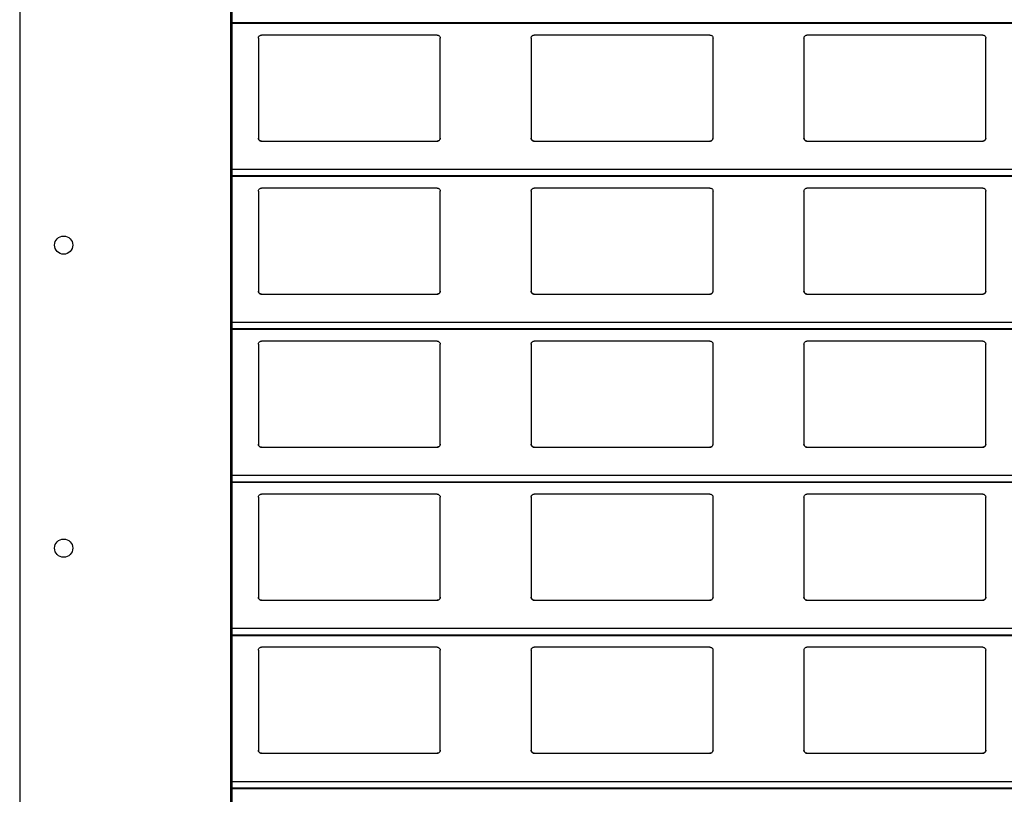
# Model space of a CAD drawing. Header units: millimetres. Extents: x 26 to 422, y 4 to 419.
# Tile 50 of 83: x 209.48 to 215.98, y 394.54 to 399.65. Entities that reach past the tile are written whole.
import ezdxf

# ---------------------------------------------------------------- set-up
doc = ezdxf.new("R2010")
doc.units = ezdxf.units.MM

msp = doc.modelspace()

# ---------------------------------------------------------------- linework, layer by layer
at = {"color": 7, "linetype": 'Continuous', "lineweight": 25}
for p, q in [((209.4795, 404.7596), (209.4795, 354.7596)), ((210.8695, 404.7596), (210.8695, 354.7596)), ((210.8795, 404.7596), (210.8795, 354.7596)), ((210.8795, 399.6242), (251.961, 399.6242)), ((211.0545, 399.5259), (211.0545, 398.8659)), ((212.2345, 399.5459), (211.0745, 399.5459)), ((212.2545, 398.8659), (212.2545, 399.5259)), ((212.8545, 399.5259), (212.8545, 398.8659)), ((214.0345, 399.5459), (212.8745, 399.5459)), ((214.0545, 398.8659), (214.0545, 399.5259)), ((214.6545, 399.5259), (214.6545, 398.8659)), ((215.8345, 399.5459), (214.6745, 399.5459)), ((215.8545, 398.8659), (215.8545, 399.5259)), ((211.0745, 398.8459), (212.2345, 398.8459)), ((212.8745, 398.8459), (214.0345, 398.8459)), ((214.6745, 398.8459), (215.8345, 398.8459)), ((210.8795, 398.6142), (251.961, 398.6142)), ((212.2345, 398.5359), (211.0745, 398.5359)), ((214.0345, 398.5359), (212.8745, 398.5359)), ((215.8345, 398.5359), (214.6745, 398.5359)), ((211.0545, 398.5159), (211.0545, 397.8559)), ((212.2545, 397.8559), (212.2545, 398.5159)), ((212.8545, 398.5159), (212.8545, 397.8559)), ((214.0545, 397.8559), (214.0545, 398.5159)), ((214.6545, 398.5159), (214.6545, 397.8559)), ((215.8545, 397.8559), (215.8545, 398.5159)), ((211.0745, 397.8359), (212.2345, 397.8359)), ((212.8745, 397.8359), (214.0345, 397.8359)), ((214.6745, 397.8359), (215.8345, 397.8359)), ((210.8795, 397.6042), (251.961, 397.6042)), ((211.0545, 397.5059), (211.0545, 396.8459)), ((212.2345, 397.5259), (211.0745, 397.5259)), ((212.2545, 396.8459), (212.2545, 397.5059)), ((212.8545, 397.5059), (212.8545, 396.8459)), ((214.0345, 397.5259), (212.8745, 397.5259)), ((214.0545, 396.8459), (214.0545, 397.5059)), ((214.6545, 397.5059), (214.6545, 396.8459)), ((215.8345, 397.5259), (214.6745, 397.5259)), ((215.8545, 396.8459), (215.8545, 397.5059)), ((211.0745, 396.8259), (212.2345, 396.8259)), ((212.8745, 396.8259), (214.0345, 396.8259)), ((214.6745, 396.8259), (215.8345, 396.8259)), ((210.8795, 396.5942), (251.961, 396.5942)), ((211.0545, 396.4959), (211.0545, 395.8359)), ((212.2345, 396.5159), (211.0745, 396.5159)), ((212.2545, 395.8359), (212.2545, 396.4959)), ((212.8545, 396.4959), (212.8545, 395.8359)), ((214.0345, 396.5159), (212.8745, 396.5159)), ((214.0545, 395.8359), (214.0545, 396.4959)), ((214.6545, 396.4959), (214.6545, 395.8359)), ((215.8345, 396.5159), (214.6745, 396.5159)), ((215.8545, 395.8359), (215.8545, 396.4959)), ((211.0745, 395.8159), (212.2345, 395.8159)), ((212.8745, 395.8159), (214.0345, 395.8159)), ((214.6745, 395.8159), (215.8345, 395.8159)), ((210.8795, 395.5842), (251.961, 395.5842)), ((211.0545, 395.4859), (211.0545, 394.8259)), ((212.2345, 395.5059), (211.0745, 395.5059)), ((212.2545, 394.8259), (212.2545, 395.4859)), ((212.8545, 395.4859), (212.8545, 394.8259)), ((214.0345, 395.5059), (212.8745, 395.5059)), ((214.0545, 394.8259), (214.0545, 395.4859)), ((214.6545, 395.4859), (214.6545, 394.8259)), ((215.8345, 395.5059), (214.6745, 395.5059)), ((215.8545, 394.8259), (215.8545, 395.4859)), ((211.0745, 394.8059), (212.2345, 394.8059)), ((212.8745, 394.8059), (214.0345, 394.8059)), ((214.6745, 394.8059), (215.8345, 394.8059)), ((210.8795, 394.5742), (251.961, 394.5742))]:
    msp.add_line(p, q, dxfattribs=at)
at = {"color": 8, "linetype": 'Continuous', "lineweight": 25}
for p, q in [((251.961, 399.6261), (210.8795, 399.6261)), ((251.961, 398.6583), (210.8795, 398.6583)), ((251.961, 398.6162), (210.8795, 398.6162)), ((251.961, 397.6483), (210.8795, 397.6483)), ((251.961, 397.6061), (210.8795, 397.6061)), ((251.961, 396.6383), (210.8795, 396.6383)), ((251.961, 396.5961), (210.8795, 396.5961)), ((251.961, 395.6283), (210.8795, 395.6283)), ((251.961, 395.5862), (210.8795, 395.5862)), ((251.961, 394.6183), (210.8795, 394.6183)), ((251.961, 394.5761), (210.8795, 394.5761))]:
    msp.add_line(p, q, dxfattribs=at)
at = {"color": 7, "linetype": 'Continuous', "lineweight": 25}
for centre in [(209.7696, 398.1596), (209.7696, 396.1596)]:
    msp.add_circle(centre, 0.06, dxfattribs=at)
for points, knots in [([(211.0545, 399.5259), (211.0547, 399.5284), (211.0552, 399.5332), (211.0592, 399.5396), (211.065, 399.544), (211.0705, 399.5458), (211.0736, 399.5459), (211.0745, 399.5459)], [0, 0, 0, 0, 0.241314, 0.482883, 0.713581, 0.923005, 1, 1, 1, 1]), ([(212.2345, 399.5459), (212.2366, 399.5458), (212.2408, 399.5454), (212.2464, 399.5424), (212.2509, 399.5379), (212.2539, 399.5322), (212.2543, 399.528), (212.2545, 399.5259)], [0, 0, 0, 0, 0.1909058, 0.3816169, 0.5797398, 0.795361, 1, 1, 1, 1]), ([(212.8545, 399.5259), (212.8547, 399.5284), (212.8552, 399.5332), (212.8592, 399.5396), (212.865, 399.544), (212.8705, 399.5458), (212.8736, 399.5459), (212.8745, 399.5459)], [0, 0, 0, 0, 0.241323, 0.48289, 0.713585, 0.923006, 1, 1, 1, 1]), ([(214.0345, 399.5459), (214.0366, 399.5458), (214.0408, 399.5454), (214.0464, 399.5424), (214.0509, 399.5379), (214.0539, 399.5322), (214.0543, 399.528), (214.0545, 399.5259)], [0, 0, 0, 0, 0.190967, 0.381668, 0.579731, 0.795372, 1, 1, 1, 1]), ([(214.6545, 399.5259), (214.6547, 399.5284), (214.6552, 399.5332), (214.6592, 399.5396), (214.665, 399.544), (214.6705, 399.5458), (214.6736, 399.5459), (214.6745, 399.5459)], [0, 0, 0, 0, 0.2413048, 0.4828999, 0.7135887, 0.9229351, 1, 1, 1, 1]), ([(215.8345, 399.5459), (215.8366, 399.5458), (215.8408, 399.5454), (215.8464, 399.5424), (215.8509, 399.5379), (215.8539, 399.5322), (215.8543, 399.528), (215.8545, 399.5259)], [0, 0, 0, 0, 0.1908983, 0.3816019, 0.5797665, 0.7953792, 1, 1, 1, 1]), ([(211.0745, 398.8459), (211.0723, 398.8462), (211.0679, 398.8466), (211.062, 398.8499), (211.0574, 398.8548), (211.0549, 398.8604), (211.0546, 398.8643), (211.0545, 398.8659)], [0, 0, 0, 0, 0.207893, 0.415761, 0.626123, 0.841821, 1, 1, 1, 1]), ([(211.0545, 398.8659), (211.0547, 398.8636), (211.0551, 398.8588), (211.0579, 398.8549), (211.0594, 398.8528)], [0, 0, 0, 0, 0.4846874, 1, 1, 1, 1]), ([(212.2545, 398.8659), (212.2542, 398.8637), (212.2538, 398.8591), (212.2502, 398.853), (212.2449, 398.8485), (212.2393, 398.8462), (212.2358, 398.846), (212.2345, 398.8459)], [0, 0, 0, 0, 0.221301, 0.442694, 0.662061, 0.876178, 1, 1, 1, 1]), ([(212.2496, 398.8528), (212.2509, 398.8547), (212.2538, 398.8587), (212.2542, 398.8635), (212.2545, 398.8659)], [0, 0, 0, 0, 0.480408, 1, 1, 1, 1]), ([(212.8745, 398.8459), (212.8723, 398.8462), (212.8679, 398.8466), (212.862, 398.8499), (212.8574, 398.8548), (212.8549, 398.8604), (212.8546, 398.8643), (212.8545, 398.8659)], [0, 0, 0, 0, 0.207891, 0.415758, 0.626118, 0.841813, 1, 1, 1, 1]), ([(212.8545, 398.8659), (212.8547, 398.8636), (212.8551, 398.8588), (212.8579, 398.8549), (212.8594, 398.8528)], [0, 0, 0, 0, 0.484648, 1, 1, 1, 1]), ([(214.0545, 398.8659), (214.0542, 398.8637), (214.0538, 398.8591), (214.0502, 398.853), (214.0449, 398.8485), (214.0393, 398.8462), (214.0358, 398.846), (214.0345, 398.8459)], [0, 0, 0, 0, 0.221289, 0.442706, 0.662004, 0.87611, 1, 1, 1, 1]), ([(214.0496, 398.8528), (214.0509, 398.8547), (214.0538, 398.8587), (214.0542, 398.8635), (214.0545, 398.8659)], [0, 0, 0, 0, 0.480408, 1, 1, 1, 1]), ([(214.6745, 398.8459), (214.6723, 398.8462), (214.6679, 398.8466), (214.662, 398.8499), (214.6574, 398.8548), (214.6549, 398.8604), (214.6546, 398.8643), (214.6545, 398.8659)], [0, 0, 0, 0, 0.207891, 0.415758, 0.626118, 0.841813, 1, 1, 1, 1]), ([(214.6545, 398.8659), (214.6547, 398.8636), (214.6551, 398.8588), (214.6579, 398.8549), (214.6594, 398.8528)], [0, 0, 0, 0, 0.484648, 1, 1, 1, 1]), ([(215.8545, 398.8659), (215.8542, 398.8637), (215.8538, 398.8591), (215.8502, 398.853), (215.8449, 398.8485), (215.8393, 398.8462), (215.8358, 398.846), (215.8345, 398.8459)], [0, 0, 0, 0, 0.221301, 0.442694, 0.662061, 0.876178, 1, 1, 1, 1]), ([(215.8496, 398.8528), (215.8509, 398.8547), (215.8538, 398.8587), (215.8542, 398.8635), (215.8545, 398.8659)], [0, 0, 0, 0, 0.480422, 1, 1, 1, 1]), ([(211.0594, 398.8528), (211.061, 398.8513), (211.0643, 398.8482), (211.0698, 398.8462), (211.0733, 398.846), (211.0745, 398.8459)], [0, 0, 0, 0, 0.396779, 0.794019, 1, 1, 1, 1]), ([(212.2345, 398.8459), (212.2366, 398.8462), (212.241, 398.8466), (212.2461, 398.8493), (212.2486, 398.8518), (212.2496, 398.8528)], [0, 0, 0, 0, 0.375771, 0.751146, 1, 1, 1, 1]), ([(212.8594, 398.8528), (212.861, 398.8513), (212.8643, 398.8482), (212.8698, 398.8462), (212.8733, 398.846), (212.8745, 398.8459)], [0, 0, 0, 0, 0.396779, 0.794019, 1, 1, 1, 1]), ([(214.0345, 398.8459), (214.0366, 398.8462), (214.041, 398.8466), (214.0461, 398.8493), (214.0486, 398.8518), (214.0496, 398.8528)], [0, 0, 0, 0, 0.3758558, 0.7511804, 1, 1, 1, 1]), ([(214.6594, 398.8528), (214.661, 398.8513), (214.6643, 398.8482), (214.6698, 398.8462), (214.6733, 398.846), (214.6745, 398.8459)], [0, 0, 0, 0, 0.39666, 0.793888, 1, 1, 1, 1]), ([(215.8345, 398.8459), (215.8366, 398.8462), (215.841, 398.8466), (215.8461, 398.8493), (215.8486, 398.8518), (215.8496, 398.8528)], [0, 0, 0, 0, 0.375725, 0.751177, 1, 1, 1, 1]), ([(211.0545, 398.5159), (211.0547, 398.5184), (211.0552, 398.5232), (211.0592, 398.5296), (211.065, 398.534), (211.0705, 398.5358), (211.0736, 398.5359), (211.0745, 398.5359)], [0, 0, 0, 0, 0.241327, 0.482908, 0.713533, 0.92301, 1, 1, 1, 1]), ([(212.2345, 398.5359), (212.2366, 398.5358), (212.2408, 398.5354), (212.2464, 398.5324), (212.2509, 398.5279), (212.2539, 398.5222), (212.2543, 398.518), (212.2545, 398.5159)], [0, 0, 0, 0, 0.190892, 0.381612, 0.579841, 0.795352, 1, 1, 1, 1]), ([(212.8545, 398.5159), (212.8547, 398.5184), (212.8552, 398.5232), (212.8592, 398.5296), (212.865, 398.534), (212.8705, 398.5358), (212.8736, 398.5359), (212.8745, 398.5359)], [0, 0, 0, 0, 0.241336, 0.482915, 0.713537, 0.923011, 1, 1, 1, 1]), ([(214.0345, 398.5359), (214.0366, 398.5358), (214.0408, 398.5354), (214.0464, 398.5324), (214.0509, 398.5279), (214.0539, 398.5222), (214.0543, 398.518), (214.0545, 398.5159)], [0, 0, 0, 0, 0.190953, 0.381663, 0.579832, 0.795362, 1, 1, 1, 1]), ([(214.6545, 398.5159), (214.6547, 398.5184), (214.6552, 398.5232), (214.6592, 398.5296), (214.665, 398.534), (214.6705, 398.5358), (214.6736, 398.5359), (214.6745, 398.5359)], [0, 0, 0, 0, 0.241317, 0.482925, 0.713541, 0.92294, 1, 1, 1, 1]), ([(215.8345, 398.5359), (215.8366, 398.5358), (215.8408, 398.5354), (215.8464, 398.5324), (215.8509, 398.5279), (215.8539, 398.5222), (215.8543, 398.518), (215.8545, 398.5159)], [0, 0, 0, 0, 0.190884, 0.381597, 0.579867, 0.79537, 1, 1, 1, 1]), ([(211.0745, 397.8359), (211.0723, 397.8362), (211.0679, 397.8366), (211.062, 397.8399), (211.0574, 397.8448), (211.0549, 397.8504), (211.0546, 397.8543), (211.0545, 397.8559)], [0, 0, 0, 0, 0.2078773, 0.4156592, 0.6260054, 0.8416863, 1, 1, 1, 1]), ([(211.0545, 397.8559), (211.0547, 397.8536), (211.0551, 397.8488), (211.0579, 397.8449), (211.0594, 397.8428)], [0, 0, 0, 0, 0.484553, 1, 1, 1, 1]), ([(211.0594, 397.8428), (211.061, 397.8413), (211.0643, 397.8382), (211.0698, 397.8362), (211.0733, 397.836), (211.0745, 397.8359)], [0, 0, 0, 0, 0.3966742, 0.7939838, 1, 1, 1, 1]), ([(212.2545, 397.8559), (212.2542, 397.8537), (212.2538, 397.8491), (212.2502, 397.843), (212.2449, 397.8385), (212.2393, 397.8362), (212.2358, 397.836), (212.2345, 397.8359)], [0, 0, 0, 0, 0.221292, 0.442676, 0.662035, 0.876197, 1, 1, 1, 1]), ([(212.2345, 397.8359), (212.2366, 397.8362), (212.241, 397.8366), (212.2461, 397.8393), (212.2486, 397.8418), (212.2496, 397.8428)], [0, 0, 0, 0, 0.375819, 0.751115, 1, 1, 1, 1]), ([(212.2496, 397.8428), (212.2509, 397.8447), (212.2538, 397.8487), (212.2542, 397.8535), (212.2545, 397.8559)], [0, 0, 0, 0, 0.48055, 1, 1, 1, 1]), ([(212.8745, 397.8359), (212.8723, 397.8362), (212.8679, 397.8366), (212.862, 397.8399), (212.8574, 397.8448), (212.8549, 397.8504), (212.8546, 397.8543), (212.8545, 397.8559)], [0, 0, 0, 0, 0.207875, 0.415655, 0.626, 0.841679, 1, 1, 1, 1]), ([(212.8545, 397.8559), (212.8547, 397.8536), (212.8551, 397.8488), (212.8579, 397.8449), (212.8594, 397.8428)], [0, 0, 0, 0, 0.484514, 1, 1, 1, 1]), ([(212.8594, 397.8428), (212.861, 397.8413), (212.8643, 397.8382), (212.8698, 397.8362), (212.8733, 397.836), (212.8745, 397.8359)], [0, 0, 0, 0, 0.3966742, 0.7939838, 1, 1, 1, 1]), ([(214.0545, 397.8559), (214.0542, 397.8537), (214.0538, 397.8491), (214.0502, 397.843), (214.0449, 397.8385), (214.0393, 397.8362), (214.0358, 397.836), (214.0345, 397.8359)], [0, 0, 0, 0, 0.22128, 0.442688, 0.661979, 0.876129, 1, 1, 1, 1]), ([(214.0345, 397.8359), (214.0366, 397.8362), (214.041, 397.8366), (214.0461, 397.8393), (214.0486, 397.8418), (214.0496, 397.8428)], [0, 0, 0, 0, 0.375904, 0.751149, 1, 1, 1, 1]), ([(214.0496, 397.8428), (214.0509, 397.8447), (214.0538, 397.8487), (214.0542, 397.8535), (214.0545, 397.8559)], [0, 0, 0, 0, 0.48055, 1, 1, 1, 1]), ([(214.6745, 397.8359), (214.6723, 397.8362), (214.6679, 397.8366), (214.662, 397.8399), (214.6574, 397.8448), (214.6549, 397.8504), (214.6546, 397.8543), (214.6545, 397.8559)], [0, 0, 0, 0, 0.207875, 0.415655, 0.626, 0.841679, 1, 1, 1, 1]), ([(214.6545, 397.8559), (214.6547, 397.8536), (214.6551, 397.8488), (214.6579, 397.8449), (214.6594, 397.8428)], [0, 0, 0, 0, 0.484514, 1, 1, 1, 1]), ([(214.6594, 397.8428), (214.661, 397.8413), (214.6643, 397.8382), (214.6698, 397.8362), (214.6733, 397.836), (214.6745, 397.8359)], [0, 0, 0, 0, 0.396556, 0.793853, 1, 1, 1, 1]), ([(215.8545, 397.8559), (215.8542, 397.8537), (215.8538, 397.8491), (215.8502, 397.843), (215.8449, 397.8385), (215.8393, 397.8362), (215.8358, 397.836), (215.8345, 397.8359)], [0, 0, 0, 0, 0.221292, 0.442676, 0.662035, 0.876197, 1, 1, 1, 1]), ([(215.8345, 397.8359), (215.8366, 397.8362), (215.841, 397.8366), (215.8461, 397.8393), (215.8486, 397.8418), (215.8496, 397.8428)], [0, 0, 0, 0, 0.375773, 0.751145, 1, 1, 1, 1]), ([(215.8496, 397.8428), (215.8509, 397.8447), (215.8538, 397.8487), (215.8542, 397.8535), (215.8545, 397.8559)], [0, 0, 0, 0, 0.4805644, 1, 1, 1, 1]), ([(211.0545, 397.5059), (211.0547, 397.5084), (211.0552, 397.5132), (211.0592, 397.5196), (211.065, 397.524), (211.0705, 397.5258), (211.0736, 397.5259), (211.0745, 397.5259)], [0, 0, 0, 0, 0.241199, 0.4829, 0.713529, 0.923009, 1, 1, 1, 1]), ([(212.2345, 397.5259), (212.2366, 397.5258), (212.2408, 397.5254), (212.2464, 397.5224), (212.2509, 397.5179), (212.2539, 397.5122), (212.2543, 397.508), (212.2545, 397.5059)], [0, 0, 0, 0, 0.190929, 0.381663, 0.579809, 0.795336, 1, 1, 1, 1]), ([(212.8545, 397.5059), (212.8547, 397.5084), (212.8552, 397.5132), (212.8592, 397.5196), (212.865, 397.524), (212.8705, 397.5258), (212.8736, 397.5259), (212.8745, 397.5259)], [0, 0, 0, 0, 0.241208, 0.482907, 0.713532, 0.92301, 1, 1, 1, 1]), ([(214.0345, 397.5259), (214.0366, 397.5258), (214.0408, 397.5254), (214.0464, 397.5224), (214.0509, 397.5179), (214.0539, 397.5122), (214.0543, 397.508), (214.0545, 397.5059)], [0, 0, 0, 0, 0.19099, 0.381714, 0.579801, 0.795347, 1, 1, 1, 1]), ([(214.6545, 397.5059), (214.6547, 397.5084), (214.6552, 397.5132), (214.6592, 397.5196), (214.665, 397.524), (214.6705, 397.5258), (214.6736, 397.5259), (214.6745, 397.5259)], [0, 0, 0, 0, 0.24119, 0.482917, 0.713536, 0.922939, 1, 1, 1, 1]), ([(215.8345, 397.5259), (215.8366, 397.5258), (215.8408, 397.5254), (215.8464, 397.5224), (215.8509, 397.5179), (215.8539, 397.5122), (215.8543, 397.508), (215.8545, 397.5059)], [0, 0, 0, 0, 0.190921, 0.381648, 0.579836, 0.795355, 1, 1, 1, 1]), ([(211.0745, 396.8259), (211.0723, 396.8262), (211.0679, 396.8266), (211.062, 396.8299), (211.0574, 396.8348), (211.0549, 396.8404), (211.0546, 396.8443), (211.0545, 396.8459)], [0, 0, 0, 0, 0.207863, 0.415701, 0.626032, 0.841698, 1, 1, 1, 1]), ([(211.0545, 396.8459), (211.0547, 396.8436), (211.0551, 396.8388), (211.0579, 396.8349), (211.0594, 396.8328)], [0, 0, 0, 0, 0.484849, 1, 1, 1, 1]), ([(212.2545, 396.8459), (212.2542, 396.8437), (212.2538, 396.8391), (212.2502, 396.833), (212.2449, 396.8285), (212.2393, 396.8262), (212.2358, 396.826), (212.2345, 396.8259)], [0, 0, 0, 0, 0.221414, 0.442774, 0.66211, 0.876196, 1, 1, 1, 1]), ([(212.2496, 396.8328), (212.2509, 396.8347), (212.2538, 396.8387), (212.2542, 396.8435), (212.2545, 396.8459)], [0, 0, 0, 0, 0.48055, 1, 1, 1, 1]), ([(212.8745, 396.8259), (212.8723, 396.8262), (212.8679, 396.8266), (212.862, 396.8299), (212.8574, 396.8348), (212.8549, 396.8404), (212.8546, 396.8443), (212.8545, 396.8459)], [0, 0, 0, 0, 0.2078607, 0.4156969, 0.6260264, 0.84169, 1, 1, 1, 1]), ([(212.8545, 396.8459), (212.8547, 396.8436), (212.8551, 396.8388), (212.8579, 396.8349), (212.8594, 396.8328)], [0, 0, 0, 0, 0.48481, 1, 1, 1, 1]), ([(214.0545, 396.8459), (214.0542, 396.8437), (214.0538, 396.8391), (214.0502, 396.833), (214.0449, 396.8285), (214.0393, 396.8262), (214.0358, 396.826), (214.0345, 396.8259)], [0, 0, 0, 0, 0.2214015, 0.4427865, 0.6620535, 0.8761277, 1, 1, 1, 1]), ([(214.0496, 396.8328), (214.0509, 396.8347), (214.0538, 396.8387), (214.0542, 396.8435), (214.0545, 396.8459)], [0, 0, 0, 0, 0.48055, 1, 1, 1, 1]), ([(214.6745, 396.8259), (214.6723, 396.8262), (214.6679, 396.8266), (214.662, 396.8299), (214.6574, 396.8348), (214.6549, 396.8404), (214.6546, 396.8443), (214.6545, 396.8459)], [0, 0, 0, 0, 0.2078607, 0.4156969, 0.6260264, 0.84169, 1, 1, 1, 1]), ([(214.6545, 396.8459), (214.6547, 396.8436), (214.6551, 396.8388), (214.6579, 396.8349), (214.6594, 396.8328)], [0, 0, 0, 0, 0.48481, 1, 1, 1, 1]), ([(215.8545, 396.8459), (215.8542, 396.8437), (215.8538, 396.8391), (215.8502, 396.833), (215.8449, 396.8285), (215.8393, 396.8262), (215.8358, 396.826), (215.8345, 396.8259)], [0, 0, 0, 0, 0.221414, 0.442774, 0.66211, 0.876196, 1, 1, 1, 1]), ([(215.8496, 396.8328), (215.8509, 396.8347), (215.8538, 396.8387), (215.8542, 396.8435), (215.8545, 396.8459)], [0, 0, 0, 0, 0.4805644, 1, 1, 1, 1]), ([(211.0594, 396.8328), (211.061, 396.8313), (211.0643, 396.8282), (211.0698, 396.8262), (211.0733, 396.826), (211.0745, 396.8259)], [0, 0, 0, 0, 0.396779, 0.794019, 1, 1, 1, 1]), ([(212.2345, 396.8259), (212.2366, 396.8262), (212.241, 396.8266), (212.2461, 396.8293), (212.2486, 396.8318), (212.2496, 396.8328)], [0, 0, 0, 0, 0.375771, 0.751146, 1, 1, 1, 1]), ([(212.8594, 396.8328), (212.861, 396.8313), (212.8643, 396.8282), (212.8698, 396.8262), (212.8733, 396.826), (212.8745, 396.8259)], [0, 0, 0, 0, 0.396779, 0.794019, 1, 1, 1, 1]), ([(214.0345, 396.8259), (214.0366, 396.8262), (214.041, 396.8266), (214.0461, 396.8293), (214.0486, 396.8318), (214.0496, 396.8328)], [0, 0, 0, 0, 0.3758558, 0.7511804, 1, 1, 1, 1]), ([(214.6594, 396.8328), (214.661, 396.8313), (214.6643, 396.8282), (214.6698, 396.8262), (214.6733, 396.826), (214.6745, 396.8259)], [0, 0, 0, 0, 0.39666, 0.793888, 1, 1, 1, 1]), ([(215.8345, 396.8259), (215.8366, 396.8262), (215.841, 396.8266), (215.8461, 396.8293), (215.8486, 396.8318), (215.8496, 396.8328)], [0, 0, 0, 0, 0.375725, 0.751177, 1, 1, 1, 1]), ([(211.0545, 396.4959), (211.0547, 396.4984), (211.0552, 396.5032), (211.0592, 396.5096), (211.065, 396.514), (211.0705, 396.5158), (211.0736, 396.5159), (211.0745, 396.5159)], [0, 0, 0, 0, 0.241314, 0.482883, 0.713581, 0.923005, 1, 1, 1, 1]), ([(212.2345, 396.5159), (212.2366, 396.5158), (212.2408, 396.5154), (212.2464, 396.5124), (212.2509, 396.5079), (212.2539, 396.5022), (212.2543, 396.498), (212.2545, 396.4959)], [0, 0, 0, 0, 0.1909058, 0.3816169, 0.5797398, 0.795361, 1, 1, 1, 1]), ([(212.8545, 396.4959), (212.8547, 396.4984), (212.8552, 396.5032), (212.8592, 396.5096), (212.865, 396.514), (212.8705, 396.5158), (212.8736, 396.5159), (212.8745, 396.5159)], [0, 0, 0, 0, 0.241323, 0.48289, 0.713585, 0.923006, 1, 1, 1, 1]), ([(214.0345, 396.5159), (214.0366, 396.5158), (214.0408, 396.5154), (214.0464, 396.5124), (214.0509, 396.5079), (214.0539, 396.5022), (214.0543, 396.498), (214.0545, 396.4959)], [0, 0, 0, 0, 0.190967, 0.381668, 0.579731, 0.795372, 1, 1, 1, 1]), ([(214.6545, 396.4959), (214.6547, 396.4984), (214.6552, 396.5032), (214.6592, 396.5096), (214.665, 396.514), (214.6705, 396.5158), (214.6736, 396.5159), (214.6745, 396.5159)], [0, 0, 0, 0, 0.2413048, 0.4828999, 0.7135887, 0.9229351, 1, 1, 1, 1]), ([(215.8345, 396.5159), (215.8366, 396.5158), (215.8408, 396.5154), (215.8464, 396.5124), (215.8509, 396.5079), (215.8539, 396.5022), (215.8543, 396.498), (215.8545, 396.4959)], [0, 0, 0, 0, 0.1908983, 0.3816019, 0.5797665, 0.7953792, 1, 1, 1, 1]), ([(211.0745, 395.8159), (211.0723, 395.8162), (211.0679, 395.8166), (211.062, 395.8199), (211.0574, 395.8248), (211.0549, 395.8304), (211.0546, 395.8343), (211.0545, 395.8359)], [0, 0, 0, 0, 0.207885, 0.415675, 0.626138, 0.841827, 1, 1, 1, 1]), ([(211.0545, 395.8359), (211.0547, 395.8336), (211.0551, 395.8288), (211.0579, 395.8249), (211.0594, 395.8228)], [0, 0, 0, 0, 0.4846874, 1, 1, 1, 1]), ([(211.0594, 395.8228), (211.061, 395.8213), (211.0643, 395.8182), (211.0698, 395.8162), (211.0733, 395.816), (211.0745, 395.8159)], [0, 0, 0, 0, 0.396779, 0.794019, 1, 1, 1, 1]), ([(212.2545, 395.8359), (212.2542, 395.8337), (212.2538, 395.8291), (212.2502, 395.823), (212.2449, 395.8185), (212.2393, 395.8162), (212.2358, 395.816), (212.2345, 395.8159)], [0, 0, 0, 0, 0.221301, 0.442694, 0.662061, 0.876178, 1, 1, 1, 1]), ([(212.2345, 395.8159), (212.2366, 395.8162), (212.241, 395.8166), (212.2461, 395.8193), (212.2486, 395.8218), (212.2496, 395.8228)], [0, 0, 0, 0, 0.375771, 0.751146, 1, 1, 1, 1]), ([(212.2496, 395.8228), (212.2509, 395.8247), (212.2538, 395.8287), (212.2542, 395.8335), (212.2545, 395.8359)], [0, 0, 0, 0, 0.480408, 1, 1, 1, 1]), ([(212.8745, 395.8159), (212.8723, 395.8162), (212.8679, 395.8166), (212.862, 395.8199), (212.8574, 395.8248), (212.8549, 395.8304), (212.8546, 395.8343), (212.8545, 395.8359)], [0, 0, 0, 0, 0.207883, 0.415671, 0.626132, 0.841819, 1, 1, 1, 1]), ([(212.8545, 395.8359), (212.8547, 395.8336), (212.8551, 395.8288), (212.8579, 395.8249), (212.8594, 395.8228)], [0, 0, 0, 0, 0.484648, 1, 1, 1, 1]), ([(212.8594, 395.8228), (212.861, 395.8213), (212.8643, 395.8182), (212.8698, 395.8162), (212.8733, 395.816), (212.8745, 395.8159)], [0, 0, 0, 0, 0.396779, 0.794019, 1, 1, 1, 1]), ([(214.0545, 395.8359), (214.0542, 395.8337), (214.0538, 395.8291), (214.0502, 395.823), (214.0449, 395.8185), (214.0393, 395.8162), (214.0358, 395.816), (214.0345, 395.8159)], [0, 0, 0, 0, 0.221289, 0.442706, 0.662004, 0.87611, 1, 1, 1, 1]), ([(214.0345, 395.8159), (214.0366, 395.8162), (214.041, 395.8166), (214.0461, 395.8193), (214.0486, 395.8218), (214.0496, 395.8228)], [0, 0, 0, 0, 0.3758558, 0.7511804, 1, 1, 1, 1]), ([(214.0496, 395.8228), (214.0509, 395.8247), (214.0538, 395.8287), (214.0542, 395.8335), (214.0545, 395.8359)], [0, 0, 0, 0, 0.480408, 1, 1, 1, 1]), ([(214.6745, 395.8159), (214.6723, 395.8162), (214.6679, 395.8166), (214.662, 395.8199), (214.6574, 395.8248), (214.6549, 395.8304), (214.6546, 395.8343), (214.6545, 395.8359)], [0, 0, 0, 0, 0.207883, 0.415671, 0.626132, 0.841819, 1, 1, 1, 1]), ([(214.6545, 395.8359), (214.6547, 395.8336), (214.6551, 395.8288), (214.6579, 395.8249), (214.6594, 395.8228)], [0, 0, 0, 0, 0.484648, 1, 1, 1, 1]), ([(214.6594, 395.8228), (214.661, 395.8213), (214.6643, 395.8182), (214.6698, 395.8162), (214.6733, 395.816), (214.6745, 395.8159)], [0, 0, 0, 0, 0.39666, 0.793888, 1, 1, 1, 1]), ([(215.8545, 395.8359), (215.8542, 395.8337), (215.8538, 395.8291), (215.8502, 395.823), (215.8449, 395.8185), (215.8393, 395.8162), (215.8358, 395.816), (215.8345, 395.8159)], [0, 0, 0, 0, 0.221301, 0.442694, 0.662061, 0.876178, 1, 1, 1, 1]), ([(215.8345, 395.8159), (215.8366, 395.8162), (215.841, 395.8166), (215.8461, 395.8193), (215.8486, 395.8218), (215.8496, 395.8228)], [0, 0, 0, 0, 0.375725, 0.751177, 1, 1, 1, 1]), ([(215.8496, 395.8228), (215.8509, 395.8247), (215.8538, 395.8287), (215.8542, 395.8335), (215.8545, 395.8359)], [0, 0, 0, 0, 0.480422, 1, 1, 1, 1]), ([(211.0545, 395.4859), (211.0547, 395.4884), (211.0552, 395.4932), (211.0592, 395.4996), (211.065, 395.504), (211.0705, 395.5058), (211.0736, 395.5059), (211.0745, 395.5059)], [0, 0, 0, 0, 0.241327, 0.482908, 0.713533, 0.92301, 1, 1, 1, 1]), ([(212.2345, 395.5059), (212.2366, 395.5058), (212.2408, 395.5054), (212.2464, 395.5024), (212.2509, 395.4979), (212.2539, 395.4922), (212.2543, 395.488), (212.2545, 395.4859)], [0, 0, 0, 0, 0.190892, 0.381612, 0.579841, 0.795352, 1, 1, 1, 1]), ([(212.8545, 395.4859), (212.8547, 395.4884), (212.8552, 395.4932), (212.8592, 395.4996), (212.865, 395.504), (212.8705, 395.5058), (212.8736, 395.5059), (212.8745, 395.5059)], [0, 0, 0, 0, 0.241336, 0.482915, 0.713537, 0.923011, 1, 1, 1, 1]), ([(214.0345, 395.5059), (214.0366, 395.5058), (214.0408, 395.5054), (214.0464, 395.5024), (214.0509, 395.4979), (214.0539, 395.4922), (214.0543, 395.488), (214.0545, 395.4859)], [0, 0, 0, 0, 0.190953, 0.381663, 0.579832, 0.795362, 1, 1, 1, 1]), ([(214.6545, 395.4859), (214.6547, 395.4884), (214.6552, 395.4932), (214.6592, 395.4996), (214.665, 395.504), (214.6705, 395.5058), (214.6736, 395.5059), (214.6745, 395.5059)], [0, 0, 0, 0, 0.241317, 0.482925, 0.713541, 0.92294, 1, 1, 1, 1]), ([(215.8345, 395.5059), (215.8366, 395.5058), (215.8408, 395.5054), (215.8464, 395.5024), (215.8509, 395.4979), (215.8539, 395.4922), (215.8543, 395.488), (215.8545, 395.4859)], [0, 0, 0, 0, 0.190884, 0.381597, 0.579867, 0.79537, 1, 1, 1, 1]), ([(211.0745, 394.8059), (211.0723, 394.8062), (211.0679, 394.8066), (211.062, 394.8099), (211.0574, 394.8148), (211.0549, 394.8204), (211.0546, 394.8243), (211.0545, 394.8259)], [0, 0, 0, 0, 0.2078773, 0.4156592, 0.6260054, 0.8416863, 1, 1, 1, 1]), ([(211.0545, 394.8259), (211.0547, 394.8236), (211.0551, 394.8188), (211.0579, 394.8149), (211.0594, 394.8128)], [0, 0, 0, 0, 0.484553, 1, 1, 1, 1]), ([(211.0594, 394.8128), (211.061, 394.8113), (211.0643, 394.8082), (211.0698, 394.8062), (211.0733, 394.806), (211.0745, 394.8059)], [0, 0, 0, 0, 0.3966742, 0.7939838, 1, 1, 1, 1]), ([(212.2545, 394.8259), (212.2542, 394.8237), (212.2538, 394.8191), (212.2502, 394.813), (212.2449, 394.8085), (212.2393, 394.8062), (212.2358, 394.806), (212.2345, 394.8059)], [0, 0, 0, 0, 0.221292, 0.442676, 0.662035, 0.876197, 1, 1, 1, 1]), ([(212.2345, 394.8059), (212.2366, 394.8062), (212.241, 394.8066), (212.2461, 394.8093), (212.2486, 394.8118), (212.2496, 394.8128)], [0, 0, 0, 0, 0.375819, 0.751115, 1, 1, 1, 1]), ([(212.2496, 394.8128), (212.2509, 394.8147), (212.2538, 394.8187), (212.2542, 394.8235), (212.2545, 394.8259)], [0, 0, 0, 0, 0.48055, 1, 1, 1, 1]), ([(212.8745, 394.8059), (212.8723, 394.8062), (212.8679, 394.8066), (212.862, 394.8099), (212.8574, 394.8148), (212.8549, 394.8204), (212.8546, 394.8243), (212.8545, 394.8259)], [0, 0, 0, 0, 0.207875, 0.415655, 0.626, 0.841679, 1, 1, 1, 1]), ([(212.8545, 394.8259), (212.8547, 394.8236), (212.8551, 394.8188), (212.8579, 394.8149), (212.8594, 394.8128)], [0, 0, 0, 0, 0.484514, 1, 1, 1, 1]), ([(212.8594, 394.8128), (212.861, 394.8113), (212.8643, 394.8082), (212.8698, 394.8062), (212.8733, 394.806), (212.8745, 394.8059)], [0, 0, 0, 0, 0.3966742, 0.7939838, 1, 1, 1, 1]), ([(214.0545, 394.8259), (214.0542, 394.8237), (214.0538, 394.8191), (214.0502, 394.813), (214.0449, 394.8085), (214.0393, 394.8062), (214.0358, 394.806), (214.0345, 394.8059)], [0, 0, 0, 0, 0.22128, 0.442688, 0.661979, 0.876129, 1, 1, 1, 1]), ([(214.0345, 394.8059), (214.0366, 394.8062), (214.041, 394.8066), (214.0461, 394.8093), (214.0486, 394.8118), (214.0496, 394.8128)], [0, 0, 0, 0, 0.375904, 0.751149, 1, 1, 1, 1]), ([(214.0496, 394.8128), (214.0509, 394.8147), (214.0538, 394.8187), (214.0542, 394.8235), (214.0545, 394.8259)], [0, 0, 0, 0, 0.48055, 1, 1, 1, 1]), ([(214.6745, 394.8059), (214.6723, 394.8062), (214.6679, 394.8066), (214.662, 394.8099), (214.6574, 394.8148), (214.6549, 394.8204), (214.6546, 394.8243), (214.6545, 394.8259)], [0, 0, 0, 0, 0.207875, 0.415655, 0.626, 0.841679, 1, 1, 1, 1]), ([(214.6545, 394.8259), (214.6547, 394.8236), (214.6551, 394.8188), (214.6579, 394.8149), (214.6594, 394.8128)], [0, 0, 0, 0, 0.484514, 1, 1, 1, 1]), ([(214.6594, 394.8128), (214.661, 394.8113), (214.6643, 394.8082), (214.6698, 394.8062), (214.6733, 394.806), (214.6745, 394.8059)], [0, 0, 0, 0, 0.396556, 0.793853, 1, 1, 1, 1]), ([(215.8545, 394.8259), (215.8542, 394.8237), (215.8538, 394.8191), (215.8502, 394.813), (215.8449, 394.8085), (215.8393, 394.8062), (215.8358, 394.806), (215.8345, 394.8059)], [0, 0, 0, 0, 0.221292, 0.442676, 0.662035, 0.876197, 1, 1, 1, 1]), ([(215.8345, 394.8059), (215.8366, 394.8062), (215.841, 394.8066), (215.8461, 394.8093), (215.8486, 394.8118), (215.8496, 394.8128)], [0, 0, 0, 0, 0.375773, 0.751145, 1, 1, 1, 1]), ([(215.8496, 394.8128), (215.8509, 394.8147), (215.8538, 394.8187), (215.8542, 394.8235), (215.8545, 394.8259)], [0, 0, 0, 0, 0.4805644, 1, 1, 1, 1])]:
    msp.add_open_spline(points, degree=3, knots=knots, dxfattribs=at)

doc.saveas('drawing.dxf')
